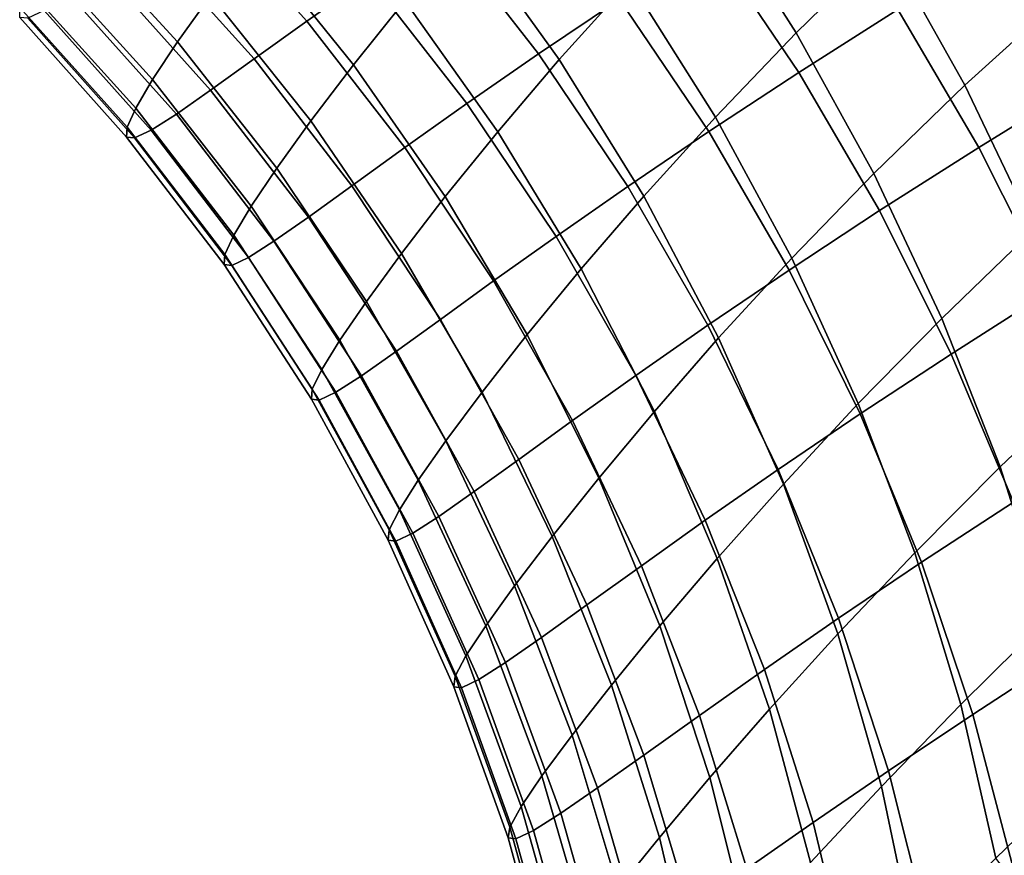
# Model space of a CAD drawing. Header units: metres. Extents: x -109 to 109, y -100 to 76.
# Tile 125 of 256: x -28.53 to -22.59, y -36.09 to -31.05. Entities that reach past the tile are written whole.
import ezdxf

# ---------------------------------------------------------------- set-up
doc = ezdxf.new("R2010")
doc.units = ezdxf.units.M
doc.layers.add('solid_21062310', color=7, linetype='CONTINUOUS')

msp = doc.modelspace()

# ---------------------------------------------------------------- linework, layer by layer
at = {"layer": 'solid_21062310'}
for points in [[(-23.300772, -30.598866, -16.824213), (-23.844624, -31.129713, -15.729015), (-24.366598, -30.313551, -15.739861), (-23.825583, -29.784986, -16.853748)], [(-24.849062, -30.817883, -14.613759), (-25.274841, -31.290899, -13.476193), (-25.840218, -30.504301, -13.493837), (-25.419092, -30.035137, -14.646521)], [(-22.223846, -30.897047, -17.897089), (-22.827883, -31.444376, -16.83773), (-23.300772, -30.598866, -16.824213), (-22.698931, -30.052679, -17.903084)], [(-26.797815, -31.058968, 3.305649), (-26.422836, -30.794651, 4.513842), (-27.065443, -30.081247, 4.643491), (-27.441862, -30.343529, 3.415398)], [(-25.399456, -31.255518, 5.591093), (-24.911425, -30.926659, 6.754691), (-25.501127, -30.170622, 6.893813), (-25.990765, -30.497408, 5.710756)], [(-27.375875, -30.902447, -10.007251), (-27.576832, -31.183905, -8.819527), (-28.230717, -30.469322, -8.841972), (-28.033125, -30.191471, -10.042356)], [(-26.204994, -30.935186, -12.333655), (-26.515154, -31.322144, -11.166892), (-27.12381, -30.568684, -11.189953), (-26.818308, -30.186018, -12.369555)], [(-23.828571, -31.368034, 7.777986), (-23.23035, -30.988647, 8.882514), (-23.766949, -30.19437, 9.023514), (-24.36709, -30.571898, 7.899882)], [(-27.116047, -31.286978, 2.089219), (-26.797815, -31.058968, 3.305649), (-27.441862, -30.343529, 3.415398), (-27.760798, -30.569578, 2.180486)], [(-23.844624, -31.129713, -15.729015), (-24.332151, -31.637321, -14.618173), (-24.849062, -30.817883, -14.613759), (-24.366598, -30.313551, -15.739861)], [(-27.576832, -31.183905, -8.819527), (-27.727983, -31.411142, -7.625527), (-28.378836, -30.693527, -7.636402), (-28.230717, -30.469322, -8.841972)], [(-25.83094, -31.554924, 4.41216), (-25.399456, -31.255518, 5.591093), (-25.990765, -30.497408, 5.710756), (-26.422836, -30.794651, 4.513842)], [(-25.274841, -31.290899, -13.476193), (-25.645435, -31.726109, -12.328039), (-26.204994, -30.935186, -12.333655), (-25.840218, -30.504301, -13.493837)], [(-27.377831, -31.47488, 0.868846), (-27.116047, -31.286978, 2.089219), (-27.760798, -30.569578, 2.180486), (-28.022726, -30.755671, 0.943288)], [(-26.515154, -31.322144, -11.166892), (-26.772182, -31.660133, -9.994513), (-27.375875, -30.902447, -10.007251), (-27.12381, -30.568684, -11.189953)], [(-24.372183, -31.724834, 6.650616), (-23.828571, -31.368034, 7.777986), (-24.36709, -30.571898, 7.899882), (-24.911425, -30.926659, 6.754691)], [(-22.743124, -31.820162, 8.783063), (-22.091688, -31.419577, 9.844841), (-22.577892, -30.589762, 9.961929), (-23.23035, -30.988647, 8.882514)], [(-22.827883, -31.444376, -16.83773), (-23.376732, -31.977598, -15.758406), (-23.844624, -31.129713, -15.729015), (-23.300772, -30.598866, -16.824213)], [(-27.727983, -31.411142, -7.625527), (-27.829679, -31.58285, -6.425864), (-28.478027, -30.86289, -6.425888), (-28.378836, -30.693527, -7.636402)], [(-27.584368, -31.61898, -0.353296), (-27.377831, -31.47488, 0.868846), (-28.022726, -30.755671, 0.943288), (-28.229137, -30.898243, -0.294102)], [(-26.20611, -31.821411, 3.220417), (-25.83094, -31.554924, 4.41216), (-26.422836, -30.794651, 4.513842), (-26.797815, -31.058968, 3.305649)], [(-24.332151, -31.637321, -14.618173), (-24.764622, -32.114372, -13.492436), (-25.274841, -31.290899, -13.476193), (-24.849062, -30.817883, -14.613759)], [(-27.829679, -31.58285, -6.425864), (-27.881948, -31.698397, -5.221245), (-28.528444, -30.976849, -5.21075), (-28.478027, -30.86289, -6.425888)], [(-27.736895, -31.716072, -1.575454), (-27.584368, -31.61898, -0.353296), (-28.229137, -30.898243, -0.294102), (-28.381544, -30.994223, -1.530106)], [(-26.772182, -31.660133, -9.994513), (-26.977873, -31.945433, -8.815232), (-27.576832, -31.183905, -8.819527), (-27.375875, -30.902447, -10.007251)], [(-25.645435, -31.726109, -12.328039), (-25.962038, -32.117599, -11.170326), (-26.515154, -31.322144, -11.166892), (-26.204994, -30.935186, -12.333655)], [(-24.860554, -32.055882, 5.503341), (-24.372183, -31.724834, 6.650616), (-24.911425, -30.926659, 6.754691), (-25.399456, -31.255518, 5.591093)], [(-21.801298, -31.768011, -17.936729), (-22.409712, -32.316525, -16.89422), (-22.827883, -31.444376, -16.83773), (-22.223846, -30.897047, -17.897089)], [(-27.881948, -31.698397, -5.221245), (-27.88452, -31.758093, -4.011027), (-28.529844, -31.035736, -3.989761), (-28.528444, -30.976849, -5.21075)], [(-27.836548, -31.763306, -2.795373), (-27.736895, -31.716072, -1.575454), (-28.381544, -30.994223, -1.530106), (-28.481314, -31.04088, -2.762602)], [(-23.341621, -32.201496, 7.69479), (-22.743124, -31.820162, 8.783063), (-23.23035, -30.988647, 8.882514), (-23.828571, -31.368034, 7.777986)], [(-27.88452, -31.758093, -4.011027), (-27.836548, -31.763306, -2.795373), (-28.481314, -31.04088, -2.762602), (-28.529844, -31.035736, -3.989761)], [(-26.525089, -32.05151, 2.018811), (-26.20611, -31.821411, 3.220417), (-26.797815, -31.058968, 3.305649), (-27.116047, -31.286978, 2.089219)], [(-23.376732, -31.977598, -15.758406), (-23.871416, -32.488609, -14.659735), (-24.332151, -31.637321, -14.618173), (-23.844624, -31.129713, -15.729015)], [(-26.977873, -31.945433, -8.815232), (-27.133146, -32.1759, -7.628429), (-27.727983, -31.411142, -7.625527), (-27.576832, -31.183905, -8.819527)], [(-26.787971, -32.241341, 0.811388), (-26.525089, -32.05151, 2.018811), (-27.116047, -31.286978, 2.089219), (-27.377831, -31.47488, 0.868846)], [(-25.293253, -32.357571, 4.339046), (-24.860554, -32.055882, 5.503341), (-25.399456, -31.255518, 5.591093), (-25.83094, -31.554924, 4.41216)], [(-24.764622, -32.114372, -13.492436), (-25.142942, -32.554111, -12.352738), (-25.645435, -31.726109, -12.328039), (-25.274841, -31.290899, -13.476193)], [(-25.962038, -32.117599, -11.170326), (-26.225613, -32.460049, -10.004215), (-26.772182, -31.660133, -9.994513), (-26.515154, -31.322144, -11.166892)], [(-23.886591, -32.560429, 6.582204), (-23.341621, -32.201496, 7.69479), (-23.828571, -31.368034, 7.777986), (-24.372183, -31.724834, 6.650616)], [(-27.133146, -32.1759, -7.628429), (-27.238134, -32.350105, -6.435132), (-27.829679, -31.58285, -6.425864), (-27.727983, -31.411142, -7.625527)], [(-22.308149, -32.683994, 8.725748), (-21.655428, -32.281643, 9.77265), (-22.091688, -31.419577, 9.844841), (-22.743124, -31.820162, 8.783063)], [(-26.995644, -32.38707, -0.399576), (-26.787971, -32.241341, 0.811388), (-27.377831, -31.47488, 0.868846), (-27.584368, -31.61898, -0.353296)], [(-22.409712, -32.316525, -16.89422), (-22.965687, -32.852196, -15.82786), (-23.376732, -31.977598, -15.758406), (-22.827883, -31.444376, -16.83773)], [(-27.238134, -32.350105, -6.435132), (-27.292732, -32.46735, -5.236481), (-27.881948, -31.698397, -5.221245), (-27.829679, -31.58285, -6.425864)], [(-25.670248, -32.62635, 3.160207), (-25.293253, -32.357571, 4.339046), (-25.83094, -31.554924, 4.41216), (-26.20611, -31.821411, 3.220417)], [(-27.149042, -32.485344, -1.612129), (-26.995644, -32.38707, -0.399576), (-27.584368, -31.61898, -0.353296), (-27.736895, -31.716072, -1.575454)], [(-26.225613, -32.460049, -10.004215), (-26.437378, -32.749405, -8.829116), (-26.977873, -31.945433, -8.815232), (-26.772182, -31.660133, -9.994513)], [(-23.871416, -32.488609, -14.659735), (-24.312572, -32.969852, -13.54247), (-24.764622, -32.114372, -13.492436), (-24.332151, -31.637321, -14.618173)], [(-27.292732, -32.46735, -5.236481), (-27.296621, -32.527905, -4.032485), (-27.88452, -31.758093, -4.011027), (-27.881948, -31.698397, -5.221245)], [(-27.249046, -32.533192, -2.82385), (-27.149042, -32.485344, -1.612129), (-27.736895, -31.716072, -1.575454), (-27.836548, -31.763306, -2.795373)], [(-24.377245, -32.893764, 5.44802), (-23.886591, -32.560429, 6.582204), (-24.372183, -31.724834, 6.650616), (-24.860554, -32.055882, 5.503341)], [(-27.296621, -32.527905, -4.032485), (-27.249046, -32.533192, -2.82385), (-27.836548, -31.763306, -2.795373), (-27.88452, -31.758093, -4.011027)], [(-25.142942, -32.554111, -12.352738), (-25.467731, -32.950344, -11.200235), (-25.962038, -32.117599, -11.170326), (-25.645435, -31.726109, -12.328039)], [(-25.991419, -32.858654, 1.969679), (-25.670248, -32.62635, 3.160207), (-26.20611, -31.821411, 3.220417), (-26.525089, -32.05151, 2.018811)], [(-22.909121, -33.067348, 7.650787), (-22.308149, -32.683994, 8.725748), (-22.743124, -31.820162, 8.783063), (-23.341621, -32.201496, 7.69479)], [(-26.437378, -32.749405, -8.829116), (-26.597841, -32.983284, -7.645093), (-27.133146, -32.1759, -7.628429), (-26.977873, -31.945433, -8.815232)], [(-22.965687, -32.852196, -15.82786), (-23.469582, -33.366714, -14.7382), (-23.871416, -32.488609, -14.659735), (-23.376732, -31.977598, -15.758406)], [(-26.256639, -33.050518, 0.771254), (-25.991419, -32.858654, 1.969679), (-26.525089, -32.05151, 2.018811), (-26.787971, -32.241341, 0.811388)], [(-24.812952, -33.197842, 4.294932), (-24.377245, -32.893764, 5.44802), (-24.860554, -32.055882, 5.503341), (-25.293253, -32.357571, 4.339046)], [(-25.467731, -32.950344, -11.200235), (-25.739401, -33.297462, -10.036302), (-26.225613, -32.460049, -10.004215), (-25.962038, -32.117599, -11.170326)], [(-24.312572, -32.969852, -13.54247), (-24.700483, -33.414295, -12.407608), (-25.142942, -32.554111, -12.352738), (-24.764622, -32.114372, -13.492436)], [(-26.597841, -32.983284, -7.645093), (-26.70689, -33.16013, -6.453635), (-27.238134, -32.350105, -6.435132), (-27.133146, -32.1759, -7.628429)], [(-26.46645, -33.197968, -0.43267), (-26.256639, -33.050518, 0.771254), (-26.787971, -32.241341, 0.811388), (-26.995644, -32.38707, -0.399576)], [(-23.45752, -33.428497, 6.549861), (-22.909121, -33.067348, 7.650787), (-23.341621, -32.201496, 7.69479), (-23.886591, -32.560429, 6.582204)], [(-22.048733, -33.210148, -16.993351), (-22.613922, -33.748325, -15.936966), (-22.965687, -32.852196, -15.82786), (-22.409712, -32.316525, -16.89422)], [(-26.70689, -33.16013, -6.453635), (-26.764275, -33.279156, -5.256365), (-27.292732, -32.46735, -5.236481), (-27.238134, -32.350105, -6.435132)], [(-25.193398, -33.469021, 3.125373), (-24.812952, -33.197842, 4.294932), (-25.293253, -32.357571, 4.339046), (-25.670248, -32.62635, 3.160207)], [(-26.621464, -33.297493, -1.639913), (-26.46645, -33.197968, -0.43267), (-26.995644, -32.38707, -0.399576), (-27.149042, -32.485344, -1.612129)], [(-26.764275, -33.279156, -5.256365), (-26.769627, -33.340622, -4.054007), (-27.296621, -32.527905, -4.032485), (-27.292732, -32.46735, -5.236481)], [(-26.722281, -33.345989, -2.847863), (-26.621464, -33.297493, -1.639913), (-27.149042, -32.485344, -1.612129), (-27.249046, -32.533192, -2.82385)], [(-25.739401, -33.297462, -10.036302), (-25.958548, -33.591064, -8.861094), (-26.437378, -32.749405, -8.829116), (-26.225613, -32.460049, -10.004215)], [(-23.469582, -33.366714, -14.7382), (-23.921368, -33.85228, -13.625998), (-24.312572, -32.969852, -13.54247), (-23.871416, -32.488609, -14.659735)], [(-26.769627, -33.340622, -4.054007), (-26.722281, -33.345989, -2.847863), (-27.249046, -32.533192, -2.82385), (-27.296621, -32.527905, -4.032485)], [(-24.700483, -33.414295, -12.407608), (-25.03516, -33.815456, -11.256444), (-25.467731, -32.950344, -11.200235), (-25.142942, -32.554111, -12.352738)], [(-23.952387, -33.764214, 5.425458), (-23.45752, -33.428497, 6.549861), (-23.886591, -32.560429, 6.582204), (-24.377245, -32.893764, 5.44802)], [(-25.518192, -33.703632, 1.942112), (-25.193398, -33.469021, 3.125373), (-25.670248, -32.62635, 3.160207), (-25.991419, -32.858654, 1.969679)], [(-22.533628, -33.96048, 7.646236), (-21.927998, -33.575039, 8.710908), (-22.308149, -32.683994, 8.725748), (-22.909121, -33.067348, 7.650787)], [(-25.958548, -33.591064, -8.861094), (-26.125235, -33.828518, -7.675419), (-26.597841, -32.983284, -7.645093), (-26.437378, -32.749405, -8.829116)], [(-22.613922, -33.748325, -15.936966), (-23.129025, -34.266445, -14.853106), (-23.469582, -33.366714, -14.7382), (-22.965687, -32.852196, -15.82786)], [(-25.786972, -33.897629, 0.748681), (-25.518192, -33.703632, 1.942112), (-25.991419, -32.858654, 1.969679), (-26.256639, -33.050518, 0.771254)], [(-24.392879, -34.070774, 4.28008), (-23.952387, -33.764214, 5.425458), (-24.377245, -32.893764, 5.44802), (-24.812952, -33.197842, 4.294932)], [(-25.03516, -33.815456, -11.256444), (-25.31642, -34.167427, -10.090584), (-25.739401, -33.297462, -10.036302), (-25.467731, -32.950344, -11.200235)], [(-23.921368, -33.85228, -13.625998), (-24.320677, -34.301575, -12.492322), (-24.700483, -33.414295, -12.407608), (-24.312572, -32.969852, -13.54247)], [(-26.125235, -33.828518, -7.675419), (-26.239088, -34.008121, -6.481264), (-26.70689, -33.16013, -6.453635), (-26.597841, -32.983284, -7.645093)], [(-25.999914, -34.046879, -0.452382), (-25.786972, -33.897629, 0.748681), (-26.256639, -33.050518, 0.771254), (-26.46645, -33.197968, -0.43267)], [(-23.087503, -34.323914, 6.553776), (-22.533628, -33.96048, 7.646236), (-22.909121, -33.067348, 7.650787), (-23.45752, -33.428497, 6.549861)], [(-26.239088, -34.008121, -6.481264), (-26.299702, -34.129025, -5.280782), (-26.764275, -33.279156, -5.256365), (-26.70689, -33.16013, -6.453635)], [(-26.157278, -34.147717, -1.658641), (-25.999914, -34.046879, -0.452382), (-26.46645, -33.197968, -0.43267), (-26.621464, -33.297493, -1.639913)], [(-24.778378, -34.344448, 3.116123), (-24.392879, -34.070774, 4.28008), (-24.812952, -33.197842, 4.294932), (-25.193398, -33.469021, 3.125373)], [(-21.747078, -34.119965, -17.134535), (-22.323515, -34.660698, -16.085081), (-22.613922, -33.748325, -15.936966), (-22.048733, -33.210148, -16.993351)], [(-26.299702, -34.129025, -5.280782), (-26.306654, -34.191441, -4.075467), (-26.769627, -33.340622, -4.054007), (-26.764275, -33.279156, -5.256365)], [(-26.259369, -34.196892, -2.867272), (-26.157278, -34.147717, -1.658641), (-26.621464, -33.297493, -1.639913), (-26.722281, -33.345989, -2.847863)], [(-25.31642, -34.167427, -10.090584), (-25.54421, -34.465443, -8.910979), (-25.958548, -33.591064, -8.861094), (-25.739401, -33.297462, -10.036302)], [(-26.306654, -34.191441, -4.075467), (-26.259369, -34.196892, -2.867272), (-26.722281, -33.345989, -2.847863), (-26.769627, -33.340622, -4.054007)], [(-23.129025, -34.266445, -14.853106), (-23.593323, -34.756439, -13.742528), (-23.921368, -33.85228, -13.625998), (-23.469582, -33.366714, -14.7382)], [(-24.320677, -34.301575, -12.492322), (-24.666878, -34.707817, -11.338617), (-25.03516, -33.815456, -11.256444), (-24.700483, -33.414295, -12.407608)], [(-23.588491, -34.662086, 5.435787), (-23.087503, -34.323914, 6.553776), (-23.45752, -33.428497, 6.549861), (-23.952387, -33.764214, 5.425458)], [(-25.108208, -34.581455, 1.936275), (-24.778378, -34.344448, 3.116123), (-25.193398, -33.469021, 3.125373), (-25.518192, -33.703632, 1.942112)], [(-25.54421, -34.465443, -8.910979), (-25.718117, -34.7066, -7.719227), (-26.125235, -33.828518, -7.675419), (-25.958548, -33.591064, -8.861094)], [(-25.38175, -34.777668, 0.743803), (-25.108208, -34.581455, 1.936275), (-25.518192, -33.703632, 1.942112), (-25.786972, -33.897629, 0.748681)], [(-24.035517, -34.971207, 4.294577), (-23.588491, -34.662086, 5.435787), (-23.952387, -33.764214, 5.425458), (-24.392879, -34.070774, 4.28008)], [(-22.323515, -34.660698, -16.085081), (-22.851755, -35.18248, -15.00377), (-23.129025, -34.266445, -14.853106), (-22.613922, -33.748325, -15.936966)], [(-25.718117, -34.7066, -7.719227), (-25.837496, -34.889076, -6.517857), (-26.239088, -34.008121, -6.481264), (-26.125235, -33.828518, -7.675419)], [(-24.666878, -34.707817, -11.338617), (-24.959171, -35.064796, -10.166739), (-25.31642, -34.167427, -10.090584), (-25.03516, -33.815456, -11.256444)], [(-23.593323, -34.756439, -13.742528), (-24.005768, -35.210709, -12.606381), (-24.320677, -34.301575, -12.492322), (-23.921368, -33.85228, -13.625998)], [(-25.598795, -34.928783, -0.458595), (-25.38175, -34.777668, 0.743803), (-25.786972, -33.897629, 0.748681), (-25.999914, -34.046879, -0.452382)], [(-22.778734, -35.241383, 6.593928), (-22.217361, -34.875603, 7.681165), (-22.533628, -33.96048, 7.646236), (-23.087503, -34.323914, 6.553776)], [(-25.837496, -34.889076, -6.517857), (-25.901762, -35.011921, -5.309586), (-26.299702, -34.129025, -5.280782), (-26.239088, -34.008121, -6.481264)], [(-25.759228, -35.030983, -1.668204), (-25.598795, -34.928783, -0.458595), (-25.999914, -34.046879, -0.452382), (-26.157278, -34.147717, -1.658641)], [(-24.427639, -35.247448, 3.132511), (-24.035517, -34.971207, 4.294577), (-24.392879, -34.070774, 4.28008), (-24.778378, -34.344448, 3.116123)], [(-25.901762, -35.011921, -5.309586), (-25.910437, -35.075329, -4.096737), (-26.306654, -34.191441, -4.075467), (-26.299702, -34.129025, -5.280782)], [(-25.863047, -35.080864, -2.88196), (-25.759228, -35.030983, -1.668204), (-26.157278, -34.147717, -1.658641), (-26.259369, -34.196892, -2.867272)], [(-25.910437, -35.075329, -4.096737), (-25.863047, -35.080864, -2.88196), (-26.259369, -34.196892, -2.867272), (-26.306654, -34.191441, -4.075467)], [(-24.959171, -35.064796, -10.166739), (-25.196815, -35.367359, -8.978476), (-25.54421, -34.465443, -8.910979), (-25.31642, -34.167427, -10.090584)], [(-22.851755, -35.18248, -15.00377), (-23.330374, -35.676983, -13.89137), (-23.593323, -34.756439, -13.742528), (-23.129025, -34.266445, -14.853106)], [(-24.005768, -35.210709, -12.606381), (-24.365065, -35.622158, -11.446272), (-24.666878, -34.707817, -11.338617), (-24.320677, -34.301575, -12.492322)], [(-23.287712, -35.582066, 5.478947), (-22.778734, -35.241383, 6.593928), (-23.087503, -34.323914, 6.553776), (-23.588491, -34.662086, 5.435787)], [(-24.763887, -35.486931, 1.952201), (-24.427639, -35.247448, 3.132511), (-24.778378, -34.344448, 3.116123), (-25.108208, -34.581455, 1.936275)], [(-25.196815, -35.367359, -8.978476), (-25.378901, -35.612347, -7.776259), (-25.718117, -34.7066, -7.719227), (-25.54421, -34.465443, -8.910979)], [(-25.043367, -35.685425, 0.756648), (-24.763887, -35.486931, 1.952201), (-25.108208, -34.581455, 1.936275), (-25.38175, -34.777668, 0.743803)], [(-23.742979, -35.89381, 4.338336), (-23.287712, -35.582066, 5.478947), (-23.588491, -34.662086, 5.435787), (-24.035517, -34.971207, 4.294577)], [(-22.096186, -35.583916, -16.271328), (-22.639418, -36.109406, -15.189304), (-22.851755, -35.18248, -15.00377), (-22.323515, -34.660698, -16.085081)], [(-25.378901, -35.612347, -7.776259), (-25.504486, -35.797783, -6.563196), (-25.837496, -34.889076, -6.517857), (-25.718117, -34.7066, -7.719227)], [(-24.365065, -35.622158, -11.446272), (-24.669767, -35.984264, -10.264318), (-24.959171, -35.064796, -10.166739), (-24.666878, -34.707817, -11.338617)], [(-25.265463, -35.838474, -0.451273), (-25.043367, -35.685425, 0.756648), (-25.38175, -34.777668, 0.743803), (-25.598795, -34.928783, -0.458595)], [(-23.330374, -35.676983, -13.89137), (-23.757618, -36.136314, -12.74911), (-24.005768, -35.210709, -12.606381), (-23.593323, -34.756439, -13.742528)], [(-25.504486, -35.797783, -6.563196), (-25.572807, -35.922634, -5.342607), (-25.901762, -35.011921, -5.309586), (-25.837496, -34.889076, -6.517857)], [(-25.42967, -35.942074, -1.668544), (-25.265463, -35.838474, -0.451273), (-25.598795, -34.928783, -0.458595), (-25.759228, -35.030983, -1.668204)], [(-22.533033, -36.175472, 6.670078), (-21.962191, -35.807312, 7.755367), (-22.217361, -34.875603, 7.681165), (-22.778734, -35.241383, 6.593928)], [(-24.143261, -36.172688, 3.17444), (-23.742979, -35.89381, 4.338336), (-24.035517, -34.971207, 4.294577), (-24.427639, -35.247448, 3.132511)], [(-25.572807, -35.922634, -5.342607), (-25.583323, -35.987057, -4.117693), (-25.910437, -35.075329, -4.096737), (-25.901762, -35.011921, -5.309586)], [(-25.535658, -35.992683, -2.891842), (-25.42967, -35.942074, -1.668544), (-25.759228, -35.030983, -1.668204), (-25.863047, -35.080864, -2.88196)], [(-25.583323, -35.987057, -4.117693), (-25.535658, -35.992683, -2.891842), (-25.863047, -35.080864, -2.88196), (-25.910437, -35.075329, -4.096737)], [(-24.669767, -35.984264, -10.264318), (-24.918419, -36.291489, -9.063185), (-25.196815, -35.367359, -8.978476), (-24.959171, -35.064796, -10.166739)], [(-23.757618, -36.136314, -12.74911), (-24.131504, -36.553066, -11.578769), (-24.365065, -35.622158, -11.446272), (-24.005768, -35.210709, -12.606381)], [(-22.639418, -36.109406, -15.189304), (-23.134077, -36.608471, -14.071644), (-23.330374, -35.676983, -13.89137), (-22.851755, -35.18248, -15.00377)], [(-24.487267, -36.414707, 1.989795), (-24.143261, -36.172688, 3.17444), (-24.427639, -35.247448, 3.132511), (-24.763887, -35.486931, 1.952201)], [(-23.051825, -36.518719, 5.554682), (-22.533033, -36.175472, 6.670078), (-22.778734, -35.241383, 6.593928), (-23.287712, -35.582066, 5.478947)], [(-24.918419, -36.291489, -9.063185), (-25.109587, -36.540398, -7.846179), (-25.378901, -35.612347, -7.776259), (-25.196815, -35.367359, -8.978476)], [(-24.773827, -36.61554, 0.787141), (-24.487267, -36.414707, 1.989795), (-24.763887, -35.486931, 1.952201), (-25.043367, -35.685425, 0.756648)], [(-23.516994, -36.833138, 4.411101), (-23.051825, -36.518719, 5.554682), (-23.287712, -35.582066, 5.478947), (-23.742979, -35.89381, 4.338336)], [(-22.639418, -36.109406, -15.189304), (-22.096186, -35.583916, -16.271328), (-21.768198, -36.340908, -16.791557), (-22.173765, -36.717121, -16.044039)], [(-25.109587, -36.540398, -7.846179), (-25.242027, -36.728863, -6.617013), (-25.504486, -35.797783, -6.563196), (-25.378901, -35.612347, -7.776259)], [(-24.131504, -36.553066, -11.578769), (-24.449919, -36.920395, -10.382743), (-24.669767, -35.984264, -10.264318), (-24.365065, -35.622158, -11.446272)], [(-25.00189, -36.770561, -0.430458), (-24.773827, -36.61554, 0.787141), (-25.043367, -35.685425, 0.756648), (-25.265463, -35.838474, -0.451273)], [(-23.134077, -36.608471, -14.071644), (-23.577696, -37.072922, -12.919665), (-23.757618, -36.136314, -12.74911), (-23.330374, -35.676983, -13.89137)], [(-25.242027, -36.728863, -6.617013), (-25.314781, -36.85577, -5.37965), (-25.572807, -35.922634, -5.342607), (-25.504486, -35.797783, -6.563196)], [(-25.170551, -36.875603, -1.65966), (-25.00189, -36.770561, -0.430458), (-25.265463, -35.838474, -0.451273), (-25.42967, -35.942074, -1.668544)], [(-25.314781, -36.85577, -5.37965), (-25.32724, -36.921242, -4.138209), (-25.583323, -35.987057, -4.117693), (-25.572807, -35.922634, -5.342607)], [(-25.279135, -36.926956, -2.896859), (-25.170551, -36.875603, -1.65966), (-25.42967, -35.942074, -1.668544), (-25.535658, -35.992683, -2.891842)], [(-23.92692, -37.114693, 3.241662), (-23.516994, -36.833138, 4.411101), (-23.742979, -35.89381, 4.338336), (-24.143261, -36.172688, 3.17444)], [(-25.32724, -36.921242, -4.138209), (-25.279135, -36.926956, -2.896859), (-25.535658, -35.992683, -2.891842), (-25.583323, -35.987057, -4.117693)], [(-24.449919, -36.920395, -10.382743), (-24.710665, -37.232365, -9.164605), (-24.918419, -36.291489, -9.063185), (-24.669767, -35.984264, -10.264318)]]:
    msp.add_3dface(points, dxfattribs=at)

doc.saveas('drawing.dxf')
